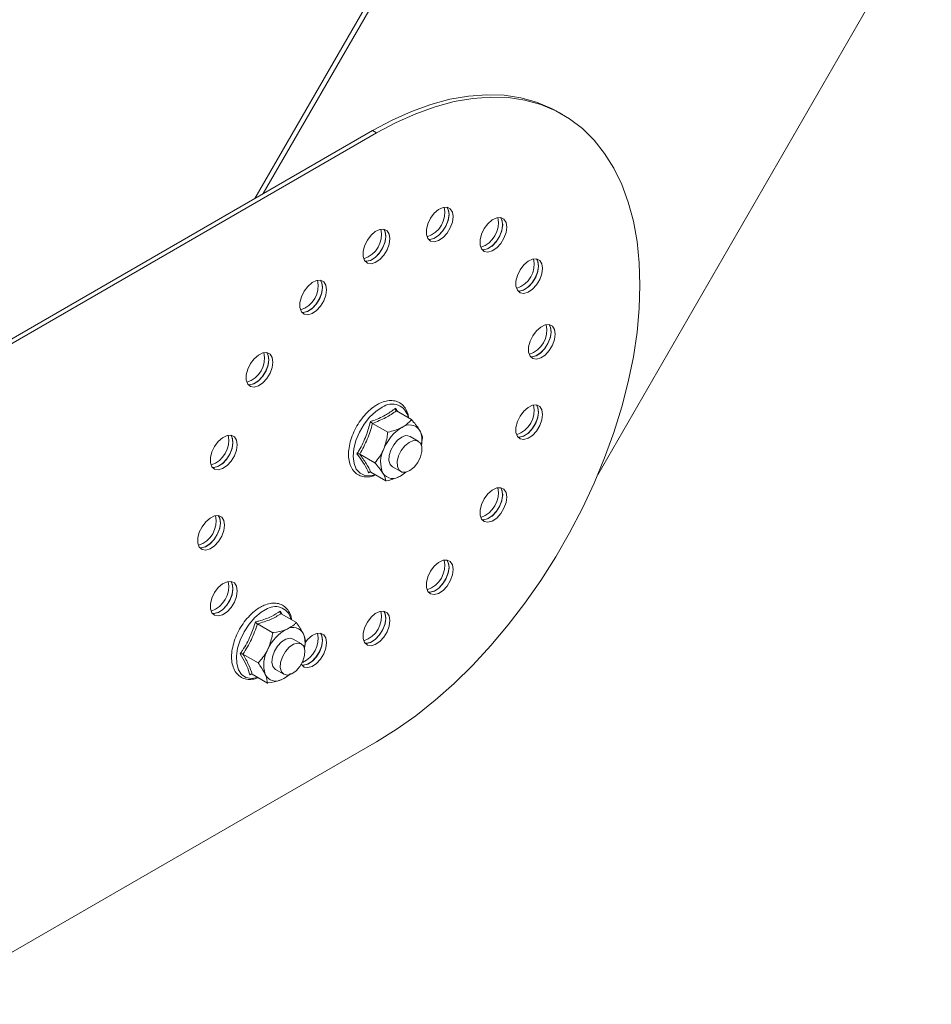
# Model space of a CAD drawing. Header units: millimetres. Extents: x -337 to 4147, y -1590 to -64.
# Tile 22 of 41: x 2723 to 2879, y -1447 to -1279. Entities that reach past the tile are written whole.
import ezdxf

# ---------------------------------------------------------------- set-up
doc = ezdxf.new("R2010")
doc.units = ezdxf.units.MM

msp = doc.modelspace()

# ---------------------------------------------------------------- linework, layer by layer
at = {"color": 7, "linetype": 'Continuous', "lineweight": 15}
for p, q in [((2878.6, -1110.2), (2763.6, -1309.39)), ((2879.31, -1110.6), (2765.02, -1308.57)), ((2870.56, -1272.99), (2822.24, -1356.69)), ((2816.27, -1295.05), (2815.56, -1294.64)), ((2603.37, -1401.89), (2783.69, -1297.79)), ((2604.08, -1402.29), (2784.39, -1298.2)), ((2787.8, -1345.71), (2790.4, -1347.22)), ((2783.72, -1347.87), (2786.32, -1349.37)), ((2791.55, -1350.92), (2790.14, -1350.11)), ((2792.29, -1350.31), (2792.02, -1351.57)), ((2781.53, -1353.11), (2784.13, -1354.61)), ((2787.14, -1355.3), (2788.55, -1356.12)), ((2783.36, -1356.18), (2783.04, -1356.31)), ((2783.42, -1356.2), (2786.02, -1357.7)), ((2789.4, -1356.2), (2788.49, -1356.87)), ((2767.94, -1380), (2768.18, -1380.42)), ((2768.08, -1380.42), (2770.69, -1381.92)), ((2764.03, -1382.16), (2766.64, -1383.66)), ((2771.55, -1385.56), (2770.14, -1384.75)), ((2772.26, -1385.36), (2772.02, -1386.25)), ((2761.56, -1387.34), (2764.16, -1388.84)), ((2763.1, -1390.77), (2762.74, -1390.88)), ((2763.13, -1390.78), (2765.74, -1392.28)), ((2767.14, -1389.94), (2768.55, -1390.76)), ((2706.61, -1447.21), (2784.39, -1402.31))]:
    msp.add_line(p, q, dxfattribs=at)
at = {"color": 7, "linetype": 'Continuous', "lineweight": 0}
msp.add_line((2784.39, -1298.2), (2783.69, -1297.79), dxfattribs=at)
at = {"color": 7, "linetype": 'Continuous', "lineweight": 15, "flags": 128}
for points in [[(2815.56, -1294.64), (2814.35, -1293.99), (2811.79, -1292.92), (2809.08, -1292.18), (2806.23, -1291.76), (2803.25, -1291.66), (2800.16, -1291.88), (2796.97, -1292.44), (2793.72, -1293.31), (2790.41, -1294.5), (2787.06, -1295.99), (2783.69, -1297.79)], [(2784.39, -1402.31), (2787.76, -1400.22), (2791.11, -1397.85), (2794.42, -1395.21), (2797.68, -1392.33), (2800.86, -1389.2), (2803.95, -1385.86), (2806.93, -1382.32), (2809.79, -1378.61), (2812.5, -1374.73), (2815.06, -1370.71), (2817.44, -1366.59), (2819.64, -1362.37), (2821.64, -1358.08), (2823.43, -1353.75), (2825.01, -1349.4), (2826.36, -1345.05), (2827.47, -1340.73), (2828.34, -1336.47), (2828.97, -1332.28), (2829.35, -1328.2), (2829.47, -1324.23), (2829.35, -1320.42), (2828.97, -1316.77), (2828.34, -1313.3), (2827.47, -1310.05), (2826.36, -1307.01), (2825.01, -1304.22), (2823.43, -1301.69), (2821.64, -1299.43), (2819.64, -1297.45), (2817.44, -1295.77), (2815.06, -1294.4), (2812.5, -1293.33), (2809.79, -1292.59), (2806.93, -1292.16), (2803.95, -1292.07), (2800.86, -1292.29), (2797.68, -1292.84), (2794.42, -1293.72), (2791.11, -1294.9), (2787.76, -1296.4), (2784.39, -1298.2)], [(2797.52, -1312.51), (2797.39, -1311.72), (2797.03, -1311.15), (2796.48, -1310.88), (2795.78, -1310.93), (2795.03, -1311.3), (2794.29, -1311.93), (2793.66, -1312.78), (2793.2, -1313.74), (2792.95, -1314.7), (2792.95, -1315.58), (2793.2, -1316.26), (2793.66, -1316.68), (2794.29, -1316.79), (2795.03, -1316.59), (2795.78, -1316.08), (2796.48, -1315.33), (2797.03, -1314.41), (2797.39, -1313.44), (2797.52, -1312.51)], [(2796.45, -1310.88), (2796.71, -1311.39), (2796.81, -1312.21), (2796.65, -1313.15), (2796.26, -1314.13), (2795.69, -1315.02), (2794.98, -1315.75), (2794.23, -1316.22), (2793.5, -1316.39), (2793.28, -1316.37)], [(2796.81, -1312.1), (2796.68, -1311.31), (2796.45, -1310.88)], [(2793.28, -1316.37), (2793.59, -1316.39), (2794.32, -1316.18), (2795.08, -1315.67), (2795.77, -1314.92), (2796.32, -1314.01), (2796.68, -1313.03), (2796.81, -1312.1)], [(2806.69, -1314.29), (2806.57, -1313.5), (2806.21, -1312.94), (2805.65, -1312.67), (2804.96, -1312.72), (2804.2, -1313.08), (2803.47, -1313.72), (2802.84, -1314.56), (2802.37, -1315.52), (2802.13, -1316.49), (2802.13, -1317.36), (2802.37, -1318.04), (2802.84, -1318.47), (2803.47, -1318.58), (2804.2, -1318.37), (2804.96, -1317.86), (2805.65, -1317.11), (2806.21, -1316.2), (2806.57, -1315.22), (2806.69, -1314.29)], [(2805.63, -1312.66), (2805.89, -1313.18), (2805.98, -1313.99), (2805.83, -1314.94), (2805.44, -1315.91), (2804.86, -1316.81), (2804.16, -1317.53), (2803.4, -1318), (2802.68, -1318.17), (2802.45, -1318.16)], [(2805.99, -1313.88), (2805.86, -1313.09), (2805.63, -1312.66)], [(2786.69, -1316.27), (2786.57, -1315.48), (2786.21, -1314.92), (2785.65, -1314.65), (2784.96, -1314.7), (2784.2, -1315.06), (2783.47, -1315.7), (2782.84, -1316.54), (2782.37, -1317.5), (2782.13, -1318.47), (2782.13, -1319.34), (2782.37, -1320.02), (2782.84, -1320.45), (2783.47, -1320.56), (2784.2, -1320.35), (2784.96, -1319.84), (2785.65, -1319.09), (2786.21, -1318.18), (2786.57, -1317.2), (2786.69, -1316.27)], [(2785.63, -1314.64), (2785.89, -1315.16), (2785.98, -1315.97), (2785.83, -1316.91), (2785.44, -1317.89), (2784.86, -1318.79), (2784.16, -1319.51), (2783.4, -1319.98), (2782.68, -1320.15), (2782.45, -1320.14)], [(2785.99, -1315.86), (2785.86, -1315.07), (2785.63, -1314.64)], [(2802.45, -1318.16), (2802.76, -1318.17), (2803.5, -1317.96), (2804.25, -1317.45), (2804.94, -1316.7), (2805.5, -1315.79), (2805.86, -1314.81), (2805.99, -1313.88)], [(2782.45, -1320.14), (2782.76, -1320.15), (2783.5, -1319.94), (2784.25, -1319.43), (2784.94, -1318.68), (2785.5, -1317.77), (2785.86, -1316.79), (2785.99, -1315.86)], [(2812.82, -1321.34), (2812.7, -1320.55), (2812.34, -1319.99), (2811.78, -1319.72), (2811.09, -1319.77), (2810.34, -1320.14), (2809.6, -1320.77), (2808.97, -1321.62), (2808.5, -1322.58), (2808.26, -1323.54), (2808.26, -1324.42), (2808.5, -1325.1), (2808.97, -1325.52), (2809.6, -1325.63), (2810.34, -1325.43), (2811.09, -1324.92), (2811.78, -1324.17), (2812.34, -1323.25), (2812.7, -1322.28), (2812.82, -1321.34)], [(2811.76, -1319.72), (2812.02, -1320.23), (2812.11, -1321.05), (2811.96, -1321.99), (2811.57, -1322.97), (2810.99, -1323.86), (2810.29, -1324.59), (2809.53, -1325.06), (2808.81, -1325.23), (2808.59, -1325.21)], [(2812.12, -1320.94), (2811.99, -1320.15), (2811.76, -1319.72)], [(2808.59, -1325.21), (2808.9, -1325.23), (2809.63, -1325.02), (2810.38, -1324.51), (2811.08, -1323.76), (2811.63, -1322.85), (2811.99, -1321.87), (2812.12, -1320.94)], [(2775.87, -1325), (2775.74, -1324.21), (2775.38, -1323.65), (2774.83, -1323.38), (2774.13, -1323.43), (2773.38, -1323.79), (2772.65, -1324.43), (2772.01, -1325.27), (2771.55, -1326.23), (2771.3, -1327.2), (2771.3, -1328.07), (2771.55, -1328.76), (2772.01, -1329.18), (2772.65, -1329.29), (2773.38, -1329.08), (2774.13, -1328.58), (2774.83, -1327.82), (2775.38, -1326.91), (2775.74, -1325.94), (2775.87, -1325)], [(2774.8, -1323.38), (2775.07, -1323.89), (2775.16, -1324.7), (2775, -1325.65), (2774.62, -1326.62), (2774.04, -1327.52), (2773.33, -1328.25), (2772.58, -1328.72), (2771.85, -1328.89), (2771.63, -1328.87)], [(2775.16, -1324.59), (2775.04, -1323.8), (2774.8, -1323.38)], [(2771.63, -1328.87), (2771.94, -1328.88), (2772.67, -1328.67), (2773.43, -1328.17), (2774.12, -1327.42), (2774.68, -1326.5), (2775.04, -1325.53), (2775.16, -1324.59)], [(2814.98, -1332.6), (2814.85, -1331.81), (2814.49, -1331.25), (2813.94, -1330.98), (2813.24, -1331.03), (2812.49, -1331.39), (2811.76, -1332.03), (2811.12, -1332.87), (2810.66, -1333.83), (2810.41, -1334.8), (2810.41, -1335.67), (2810.66, -1336.36), (2811.12, -1336.78), (2811.76, -1336.89), (2812.49, -1336.68), (2813.24, -1336.17), (2813.94, -1335.42), (2814.49, -1334.51), (2814.85, -1333.53), (2814.98, -1332.6)], [(2813.91, -1330.98), (2814.17, -1331.49), (2814.27, -1332.3), (2814.11, -1333.25), (2813.72, -1334.22), (2813.15, -1335.12), (2812.44, -1335.84), (2811.69, -1336.32), (2810.96, -1336.49), (2810.74, -1336.47)], [(2814.27, -1332.19), (2814.14, -1331.4), (2813.91, -1330.98)], [(2810.74, -1336.47), (2811.05, -1336.48), (2811.78, -1336.27), (2812.54, -1335.77), (2813.23, -1335.02), (2813.78, -1334.1), (2814.14, -1333.13), (2814.27, -1332.19)], [(2766.69, -1337.38), (2766.57, -1336.59), (2766.21, -1336.03), (2765.65, -1335.76), (2764.96, -1335.81), (2764.2, -1336.17), (2763.47, -1336.81), (2762.84, -1337.65), (2762.37, -1338.61), (2762.13, -1339.58), (2762.13, -1340.45), (2762.37, -1341.14), (2762.84, -1341.56), (2763.47, -1341.67), (2764.2, -1341.46), (2764.96, -1340.95), (2765.65, -1340.2), (2766.21, -1339.29), (2766.57, -1338.31), (2766.69, -1337.38)], [(2765.63, -1335.75), (2765.89, -1336.27), (2765.98, -1337.08), (2765.83, -1338.03), (2765.44, -1339), (2764.86, -1339.9), (2764.16, -1340.62), (2763.4, -1341.1), (2762.68, -1341.26), (2762.45, -1341.25)], [(2762.45, -1341.25), (2762.76, -1341.26), (2763.5, -1341.05), (2764.25, -1340.54), (2764.94, -1339.79), (2765.5, -1338.88), (2765.86, -1337.9), (2765.99, -1336.97)], [(2765.99, -1336.97), (2765.86, -1336.18), (2765.63, -1335.75)], [(2812.82, -1346.34), (2812.7, -1345.55), (2812.34, -1344.99), (2811.78, -1344.72), (2811.09, -1344.77), (2810.34, -1345.13), (2809.6, -1345.77), (2808.97, -1346.62), (2808.5, -1347.57), (2808.26, -1348.54), (2808.26, -1349.41), (2808.5, -1350.1), (2808.97, -1350.52), (2809.6, -1350.63), (2810.34, -1350.42), (2811.09, -1349.92), (2811.78, -1349.17), (2812.34, -1348.25), (2812.7, -1347.28), (2812.82, -1346.34)], [(2811.76, -1344.72), (2812.02, -1345.23), (2812.11, -1346.05), (2811.96, -1346.99), (2811.57, -1347.96), (2810.99, -1348.86), (2810.29, -1349.59), (2809.53, -1350.06), (2808.81, -1350.23), (2808.59, -1350.21)], [(2812.12, -1345.93), (2811.99, -1345.14), (2811.76, -1344.72)], [(2808.59, -1350.21), (2808.9, -1350.22), (2809.63, -1350.02), (2810.38, -1349.51), (2811.08, -1348.76), (2811.63, -1347.84), (2811.99, -1346.87), (2812.12, -1345.93)], [(2760.56, -1351.52), (2760.44, -1350.73), (2760.08, -1350.16), (2759.52, -1349.89), (2758.83, -1349.94), (2758.07, -1350.31), (2757.34, -1350.94), (2756.71, -1351.79), (2756.24, -1352.75), (2756, -1353.71), (2756, -1354.59), (2756.24, -1355.27), (2756.71, -1355.69), (2757.34, -1355.81), (2758.07, -1355.6), (2758.83, -1355.09), (2759.52, -1354.34), (2760.08, -1353.42), (2760.44, -1352.45), (2760.56, -1351.52)], [(2759.5, -1349.89), (2759.76, -1350.4), (2759.85, -1351.22), (2759.7, -1352.16), (2759.31, -1353.14), (2758.73, -1354.03), (2758.03, -1354.76), (2757.27, -1355.23), (2756.55, -1355.4), (2756.32, -1355.39)], [(2759.85, -1351.11), (2759.73, -1350.32), (2759.5, -1349.89)], [(2788.73, -1350.21), (2788, -1350.74), (2787.34, -1351.51), (2786.85, -1352.42), (2786.57, -1353.37), (2786.53, -1354.24), (2786.76, -1354.92), (2787.14, -1355.3)], [(2756.32, -1355.39), (2756.63, -1355.4), (2757.37, -1355.19), (2758.12, -1354.68), (2758.81, -1353.93), (2759.37, -1353.02), (2759.73, -1352.04), (2759.85, -1351.11)], [(2788.74, -1356.2), (2788.25, -1355.85), (2787.97, -1355.22), (2787.95, -1354.38), (2788.18, -1353.44), (2788.64, -1352.51), (2789.27, -1351.7), (2789.99, -1351.11), (2790.72, -1350.81), (2791.36, -1350.84), (2791.85, -1351.19), (2792.13, -1351.82), (2792.15, -1352.66), (2791.92, -1353.6), (2791.46, -1354.53), (2790.84, -1355.34), (2790.12, -1355.93), (2789.39, -1356.23), (2788.74, -1356.2)], [(2806.69, -1360.48), (2806.57, -1359.69), (2806.21, -1359.13), (2805.65, -1358.86), (2804.96, -1358.91), (2804.2, -1359.27), (2803.47, -1359.91), (2802.84, -1360.75), (2802.37, -1361.71), (2802.13, -1362.68), (2802.13, -1363.55), (2802.37, -1364.24), (2802.84, -1364.66), (2803.47, -1364.77), (2804.2, -1364.56), (2804.96, -1364.05), (2805.65, -1363.3), (2806.21, -1362.39), (2806.57, -1361.41), (2806.69, -1360.48)], [(2805.63, -1358.85), (2805.89, -1359.37), (2805.98, -1360.18), (2805.83, -1361.13), (2805.44, -1362.1), (2804.86, -1363), (2804.16, -1363.72), (2803.4, -1364.19), (2802.68, -1364.36), (2802.45, -1364.35)], [(2805.99, -1360.07), (2805.86, -1359.28), (2805.63, -1358.85)], [(2802.45, -1364.35), (2802.76, -1364.36), (2803.5, -1364.15), (2804.25, -1363.64), (2804.94, -1362.89), (2805.5, -1361.98), (2805.86, -1361), (2805.99, -1360.07)], [(2758.41, -1365.26), (2758.28, -1364.47), (2757.92, -1363.91), (2757.37, -1363.64), (2756.67, -1363.69), (2755.92, -1364.05), (2755.19, -1364.69), (2754.55, -1365.53), (2754.09, -1366.49), (2753.84, -1367.46), (2753.84, -1368.33), (2754.09, -1369.01), (2754.55, -1369.43), (2755.19, -1369.55), (2755.92, -1369.34), (2756.67, -1368.83), (2757.37, -1368.08), (2757.92, -1367.17), (2758.28, -1366.19), (2758.41, -1365.26)], [(2757.34, -1363.63), (2757.61, -1364.15), (2757.7, -1364.96), (2757.54, -1365.9), (2757.16, -1366.88), (2756.58, -1367.78), (2755.87, -1368.5), (2755.12, -1368.97), (2754.39, -1369.14), (2754.17, -1369.13)], [(2757.7, -1364.85), (2757.58, -1364.06), (2757.34, -1363.63)], [(2754.17, -1369.13), (2754.48, -1369.14), (2755.21, -1368.93), (2755.97, -1368.42), (2756.66, -1367.67), (2757.22, -1366.76), (2757.58, -1365.78), (2757.7, -1364.85)], [(2797.52, -1372.86), (2797.39, -1372.07), (2797.03, -1371.51), (2796.48, -1371.24), (2795.78, -1371.28), (2795.03, -1371.65), (2794.29, -1372.29), (2793.66, -1373.13), (2793.2, -1374.09), (2792.95, -1375.05), (2792.95, -1375.93), (2793.2, -1376.61), (2793.66, -1377.03), (2794.29, -1377.15), (2795.03, -1376.94), (2795.78, -1376.43), (2796.48, -1375.68), (2797.03, -1374.77), (2797.39, -1373.79), (2797.52, -1372.86)], [(2796.45, -1371.23), (2796.71, -1371.75), (2796.81, -1372.56), (2796.65, -1373.5), (2796.26, -1374.48), (2795.69, -1375.38), (2794.98, -1376.1), (2794.23, -1376.57), (2793.5, -1376.74), (2793.28, -1376.73)], [(2796.81, -1372.45), (2796.68, -1371.66), (2796.45, -1371.23)], [(2793.28, -1376.73), (2793.59, -1376.74), (2794.32, -1376.53), (2795.08, -1376.02), (2795.77, -1375.27), (2796.32, -1374.36), (2796.68, -1373.38), (2796.81, -1372.45)], [(2760.56, -1376.51), (2760.44, -1375.72), (2760.08, -1375.16), (2759.52, -1374.89), (2758.83, -1374.94), (2758.07, -1375.3), (2757.34, -1375.94), (2756.71, -1376.79), (2756.24, -1377.74), (2756, -1378.71), (2756, -1379.59), (2756.24, -1380.27), (2756.71, -1380.69), (2757.34, -1380.8), (2758.07, -1380.59), (2758.83, -1380.09), (2759.52, -1379.34), (2760.08, -1378.42), (2760.44, -1377.45), (2760.56, -1376.51)], [(2759.5, -1374.89), (2759.76, -1375.4), (2759.85, -1376.22), (2759.7, -1377.16), (2759.31, -1378.13), (2758.73, -1379.03), (2758.03, -1379.76), (2757.27, -1380.23), (2756.55, -1380.4), (2756.32, -1380.38)], [(2759.85, -1376.11), (2759.73, -1375.32), (2759.5, -1374.89)], [(2756.32, -1380.38), (2756.63, -1380.39), (2757.37, -1380.19), (2758.12, -1379.68), (2758.81, -1378.93), (2759.37, -1378.01), (2759.73, -1377.04), (2759.85, -1376.11)], [(2786.69, -1381.59), (2786.57, -1380.8), (2786.21, -1380.24), (2785.65, -1379.97), (2784.96, -1380.02), (2784.2, -1380.38), (2783.47, -1381.02), (2782.84, -1381.86), (2782.37, -1382.82), (2782.13, -1383.79), (2782.13, -1384.66), (2782.37, -1385.35), (2782.84, -1385.77), (2783.47, -1385.88), (2784.2, -1385.67), (2784.96, -1385.16), (2785.65, -1384.41), (2786.21, -1383.5), (2786.57, -1382.52), (2786.69, -1381.59)], [(2785.63, -1379.97), (2785.89, -1380.48), (2785.98, -1381.29), (2785.83, -1382.24), (2785.44, -1383.21), (2784.86, -1384.11), (2784.16, -1384.83), (2783.4, -1385.31), (2782.68, -1385.48), (2782.45, -1385.46)], [(2785.99, -1381.18), (2785.86, -1380.39), (2785.63, -1379.97)], [(2782.45, -1385.46), (2782.76, -1385.47), (2783.5, -1385.26), (2784.25, -1384.76), (2784.94, -1384.01), (2785.5, -1383.09), (2785.86, -1382.12), (2785.99, -1381.18)], [(2774.8, -1383.73), (2775.07, -1384.24), (2775.16, -1385.06), (2775, -1386), (2774.62, -1386.97), (2774.04, -1387.87), (2773.33, -1388.6), (2772.58, -1389.07), (2771.85, -1389.24), (2771.63, -1389.22)], [(2775.87, -1385.35), (2775.74, -1384.56), (2775.38, -1384), (2774.83, -1383.73), (2774.13, -1383.78), (2773.38, -1384.14), (2772.65, -1384.78), (2772.23, -1385.29)], [(2775.16, -1384.94), (2775.04, -1384.15), (2774.8, -1383.73)], [(2768.91, -1384.76), (2768.17, -1385.23), (2767.49, -1385.95), (2766.95, -1386.84), (2766.61, -1387.79), (2766.52, -1388.68), (2766.68, -1389.42), (2767.08, -1389.91), (2767.14, -1389.94)], [(2770.63, -1390.19), (2769.9, -1390.69), (2769.18, -1390.9), (2768.57, -1390.77), (2768.14, -1390.33), (2767.94, -1389.63), (2767.99, -1388.75), (2768.3, -1387.8), (2768.81, -1386.89), (2769.47, -1386.14), (2770.21, -1385.63), (2770.92, -1385.43), (2771.53, -1385.55), (2771.96, -1385.99), (2772.16, -1386.7), (2772.11, -1387.58), (2771.81, -1388.53), (2771.29, -1389.43), (2770.63, -1390.19)], [(2770.14, -1384.75), (2769.61, -1384.61), (2768.91, -1384.76)], [(2771.53, -1389.07), (2771.55, -1389.11), (2772.01, -1389.53), (2772.65, -1389.64), (2773.38, -1389.43), (2774.13, -1388.93), (2774.83, -1388.18), (2775.38, -1387.26), (2775.74, -1386.29), (2775.87, -1385.35)], [(2771.63, -1389.22), (2771.94, -1389.23), (2772.67, -1389.03), (2773.43, -1388.52), (2774.12, -1387.77), (2774.68, -1386.85), (2775.04, -1385.88), (2775.16, -1384.94)]]:
    msp.add_lwpolyline(points, dxfattribs=at)
at = {"color": 7, "linetype": 'Continuous', "lineweight": 0, "flags": 128}
for points in [[(2785.38, -1345.1), (2784.27, -1345.83), (2783.22, -1346.82), (2782.27, -1348.02), (2781.48, -1349.37), (2780.89, -1350.79), (2780.53, -1352.2), (2780.42, -1353.54), (2780.56, -1354.72), (2780.95, -1355.68), (2781.58, -1356.38), (2782.39, -1356.77), (2783.36, -1356.83), (2784.19, -1356.65)], [(2765.78, -1379.55), (2764.67, -1380.17), (2763.59, -1381.07), (2762.6, -1382.21), (2761.75, -1383.51), (2761.08, -1384.91), (2760.63, -1386.33), (2760.43, -1387.7), (2760.48, -1388.95), (2760.78, -1390), (2761.33, -1390.8), (2762.07, -1391.3), (2762.99, -1391.49), (2764.02, -1391.34), (2764.08, -1391.32)]]:
    msp.add_lwpolyline(points, dxfattribs=at)
at = {"color": 7, "linetype": 'Continuous', "lineweight": 15}
for centre, radius, start, end in [((2791.71, -1311.8), 4.37, 287.9136, 12.0918), ((2800.88, -1313.59), 4.37, 287.9136, 12.0917), ((2780.88, -1315.57), 4.37, 287.9136, 12.0918), ((2807.01, -1320.64), 4.37, 287.9136, 12.0917), ((2770.06, -1324.3), 4.37, 287.9136, 12.0918), ((2809.17, -1331.9), 4.37, 287.9137, 12.0917), ((2760.88, -1336.68), 4.37, 287.9136, 12.0917), ((2807.01, -1345.64), 4.37, 287.9136, 12.0917), ((2792.63, -1354.97), 7.49, 120.8412, 158.5869), ((2790.05, -1350.23), 2.11, 35.4479, 126.7166), ((2754.75, -1350.81), 4.37, 287.9136, 12.0918), ((2789.51, -1351.33), 1.37, 62.9891, 125.003), ((2788.27, -1350.75), 3.91, 346.8951, 26.5268), ((2789.94, -1354.48), 4.84, 152.4228, 203.4248), ((2787.22, -1355.18), 2.11, 215.4481, 306.7165), ((2785.87, -1352.02), 5.51, 298.3967, 310.3883), ((2800.88, -1359.78), 4.37, 287.9137, 12.0917), ((2752.6, -1364.56), 4.37, 287.9133, 12.092), ((2791.71, -1372.15), 4.37, 287.9136, 12.0917), ((2754.75, -1375.81), 4.37, 287.9137, 12.0917), ((2780.88, -1380.89), 4.37, 287.9136, 12.0917), ((2772.3, -1389.34), 7.07, 117.0417, 156.3088), ((2770.1, -1384.74), 1.99, 25.5341, 120.8031), ((2769.96, -1384.63), 4.46, 293.1936, 11.5064), ((2768, -1385.39), 4.18, 347.6885, 21.0374), ((2770.52, -1389.16), 5.4, 150.4063, 197.6843), ((2767.17, -1389.95), 1.99, 205.5348, 300.8028), ((2766.11, -1387), 5.09, 294.083, 310.7757)]:
    msp.add_arc(centre, radius, start, end, dxfattribs=at)
at = {"color": 7, "linetype": 'Continuous', "lineweight": 0}
for centre, radius, start, end in [((2787.05, -1347.37), 2.82, 9.9447, 126.36), ((2767.11, -1381.94), 2.74, 11.1036, 119.2123)]:
    msp.add_arc(centre, radius, start, end, dxfattribs=at)
at = {"color": 7, "linetype": 'Continuous', "lineweight": 15}
for points, knots in [([(2789.88, -1346.92), (2789.85, -1346.67), (2789.75, -1346.03), (2789.32, -1345.19), (2788.64, -1344.46), (2787.77, -1344.03), (2786.81, -1343.91), (2785.78, -1344.07), (2784.88, -1344.44), (2783.98, -1344.98), (2783.08, -1345.69), (2782.09, -1346.74), (2781.22, -1347.96), (2780.5, -1349.28), (2779.97, -1350.66), (2779.66, -1352.04), (2779.57, -1353.35), (2779.73, -1354.55), (2780.13, -1355.58), (2780.77, -1356.37), (2781.6, -1356.87), (2782.55, -1357.06), (2783.44, -1357), (2784.02, -1356.77), (2784.25, -1356.68)], [0, 0, 0, 0, 0.031213, 0.08071, 0.128869, 0.17512, 0.220633, 0.266824, 0.314044, 0.340053, 0.389075, 0.438032, 0.486886, 0.535704, 0.584583, 0.633608, 0.682896, 0.732508, 0.782138, 0.830725, 0.87738, 0.922979, 0.968866, 1, 1, 1, 1]), ([(2787.64, -1345.29), (2787.75, -1345.44), (2787.9, -1345.64), (2788.01, -1345.81), (2788.04, -1345.85)], [0, 0, 0, 0, 0.765102, 1, 1, 1, 1]), ([(2787.8, -1345.71), (2787.77, -1345.69), (2787.72, -1345.65), (2787.67, -1345.55), (2787.64, -1345.43), (2787.64, -1345.34), (2787.64, -1345.3), (2787.64, -1345.29)], [0, 0, 0, 0, 0.236174, 0.471403, 0.732457, 0.992077, 1, 1, 1, 1]), ([(2783.72, -1347.87), (2783.69, -1347.85), (2783.63, -1347.81), (2783.53, -1347.73), (2783.44, -1347.65), (2783.38, -1347.59), (2783.36, -1347.56), (2783.36, -1347.56)], [0, 0, 0, 0, 0.236175, 0.4714, 0.732458, 0.992082, 1, 1, 1, 1]), ([(2788.79, -1348.54), (2788.68, -1348.59), (2788, -1348.94), (2787.12, -1349.19), (2786.36, -1349.36), (2786.32, -1349.37)], [0, 0, 0, 0, 0.148486, 0.96557, 1, 1, 1, 1]), ([(2790.4, -1347.22), (2790.3, -1347.35), (2789.89, -1347.83), (2789.25, -1348.24), (2788.79, -1348.54)], [0, 0, 0, 0, 0.2632556, 1, 1, 1, 1]), ([(2790.4, -1347.22), (2790.88, -1347.79), (2791.41, -1348.42), (2791.74, -1348.95), (2791.77, -1349.01)], [0, 0, 0, 0, 0.896037, 1, 1, 1, 1]), ([(2785.65, -1352.24), (2785.9, -1351.48), (2786.2, -1350.55), (2786.3, -1349.57), (2786.32, -1349.37)], [0, 0, 0, 0, 0.8014622, 1, 1, 1, 1]), ([(2791.77, -1349.01), (2791.97, -1349.4), (2792.23, -1349.89), (2792.28, -1350.24), (2792.29, -1350.31)], [0, 0, 0, 0, 0.801462, 1, 1, 1, 1]), ([(2781.06, -1353.07), (2781.06, -1353.06), (2781.1, -1353.06), (2781.18, -1353.04), (2781.31, -1353.04), (2781.43, -1353.07), (2781.5, -1353.09), (2781.53, -1353.11)], [0, 0, 0, 0, 0.00792, 0.267538, 0.528599, 0.763822, 1, 1, 1, 1]), ([(2784.13, -1354.61), (2784.65, -1353.95), (2785.23, -1353.22), (2785.61, -1352.33), (2785.65, -1352.24)], [0, 0, 0, 0, 0.896037, 1, 1, 1, 1]), ([(2785.5, -1356.4), (2785.19, -1355.95), (2784.79, -1355.38), (2784.24, -1354.74), (2784.13, -1354.61)], [0, 0, 0, 0, 0.801463, 1, 1, 1, 1]), ([(2783.04, -1356.31), (2783.04, -1356.31), (2783.07, -1356.28), (2783.13, -1356.22), (2783.23, -1356.18), (2783.33, -1356.16), (2783.39, -1356.19), (2783.42, -1356.2)], [0, 0, 0, 0, 0.0079233, 0.267549, 0.5285995, 0.7638249, 1, 1, 1, 1]), ([(2786.02, -1357.7), (2785.94, -1357.36), (2785.85, -1356.98), (2785.53, -1356.46), (2785.5, -1356.4)], [0, 0, 0, 0, 0.896038, 1, 1, 1, 1]), ([(2788.49, -1356.87), (2788.38, -1356.92), (2787.69, -1357.27), (2786.82, -1357.53), (2786.05, -1357.7), (2786.02, -1357.7)], [0, 0, 0, 0, 0.148486, 0.96557, 1, 1, 1, 1]), ([(2769.88, -1381.46), (2769.88, -1381.39), (2769.84, -1380.92), (2769.52, -1380.19), (2768.93, -1379.35), (2768.12, -1378.81), (2767.19, -1378.56), (2766.19, -1378.61), (2765.31, -1378.89), (2764.4, -1379.34), (2763.49, -1379.97), (2762.46, -1380.95), (2761.54, -1382.1), (2760.76, -1383.4), (2760.16, -1384.76), (2759.76, -1386.14), (2759.58, -1387.49), (2759.64, -1388.74), (2759.94, -1389.84), (2760.49, -1390.73), (2761.26, -1391.35), (2762.17, -1391.66), (2763.15, -1391.69), (2763.84, -1391.48), (2764.18, -1391.38)], [0, 0, 0, 0, 0.007861, 0.057903, 0.107089, 0.154374, 0.200344, 0.246404, 0.293047, 0.31932, 0.368656, 0.418007, 0.46725, 0.516424, 0.565624, 0.614933, 0.664461, 0.714306, 0.764388, 0.813895, 0.861658, 0.907786, 0.953676, 1, 1, 1, 1]), ([(2768.08, -1380.42), (2768.06, -1380.4), (2768, -1380.36), (2767.95, -1380.26), (2767.93, -1380.14), (2767.93, -1380.05), (2767.94, -1380), (2767.94, -1380)], [0, 0, 0, 0, 0.236174, 0.471401, 0.732463, 0.992086, 1, 1, 1, 1]), ([(2764.03, -1382.16), (2764, -1382.14), (2763.94, -1382.1), (2763.85, -1382.02), (2763.76, -1381.93), (2763.71, -1381.86), (2763.69, -1381.83), (2763.69, -1381.83)], [0, 0, 0, 0, 0.236175, 0.471398, 0.732452, 0.99208, 1, 1, 1, 1]), ([(2770.69, -1381.92), (2770.58, -1382.03), (2770.18, -1382.45), (2769.55, -1382.79), (2769.09, -1383.04)], [0, 0, 0, 0, 0.263259, 1, 1, 1, 1]), ([(2770.69, -1381.92), (2771.11, -1382.54), (2771.59, -1383.23), (2771.87, -1383.83), (2771.9, -1383.89)], [0, 0, 0, 0, 0.896037, 1, 1, 1, 1]), ([(2765.82, -1386.5), (2766.11, -1385.75), (2766.46, -1384.82), (2766.61, -1383.85), (2766.64, -1383.66)], [0, 0, 0, 0, 0.801461, 1, 1, 1, 1]), ([(2769.09, -1383.04), (2768.98, -1383.08), (2768.3, -1383.36), (2767.43, -1383.54), (2766.67, -1383.66), (2766.64, -1383.66)], [0, 0, 0, 0, 0.148488, 0.965571, 1, 1, 1, 1]), ([(2771.9, -1383.89), (2772.06, -1384.33), (2772.26, -1384.87), (2772.26, -1385.28), (2772.26, -1385.36)], [0, 0, 0, 0, 0.8014623, 1, 1, 1, 1]), ([(2761.09, -1387.27), (2761.09, -1387.27), (2761.13, -1387.26), (2761.21, -1387.26), (2761.34, -1387.27), (2761.46, -1387.29), (2761.53, -1387.32), (2761.56, -1387.34)], [0, 0, 0, 0, 0.007915, 0.267537, 0.528599, 0.763824, 1, 1, 1, 1]), ([(2764.16, -1388.84), (2764.72, -1388.19), (2765.35, -1387.47), (2765.78, -1386.59), (2765.82, -1386.5)], [0, 0, 0, 0, 0.896036, 1, 1, 1, 1]), ([(2765.38, -1390.8), (2765.1, -1390.3), (2764.76, -1389.67), (2764.26, -1388.98), (2764.16, -1388.84)], [0, 0, 0, 0, 0.801462, 1, 1, 1, 1]), ([(2762.74, -1390.88), (2762.74, -1390.88), (2762.77, -1390.85), (2762.84, -1390.8), (2762.94, -1390.75), (2763.04, -1390.74), (2763.1, -1390.76), (2763.13, -1390.78)], [0, 0, 0, 0, 0.007931, 0.267552, 0.528599, 0.763825, 1, 1, 1, 1]), ([(2765.74, -1392.28), (2765.7, -1391.89), (2765.66, -1391.45), (2765.4, -1390.86), (2765.38, -1390.8)], [0, 0, 0, 0, 0.896037, 1, 1, 1, 1]), ([(2769.66, -1390.66), (2769.59, -1390.73), (2769.22, -1391.11), (2768.65, -1391.41), (2768.19, -1391.65)], [0, 0, 0, 0, 0.181469, 1, 1, 1, 1]), ([(2768.19, -1391.65), (2768.08, -1391.7), (2767.4, -1391.98), (2766.53, -1392.16), (2765.77, -1392.27), (2765.74, -1392.28)], [0, 0, 0, 0, 0.148483, 0.965571, 1, 1, 1, 1])]:
    msp.add_open_spline(points, degree=3, knots=knots, dxfattribs=at)
at = {"color": 7, "linetype": 'Continuous', "lineweight": 0}
for points, knots in [([(2783.36, -1347.56), (2783.55, -1347.49), (2784.54, -1347.14), (2786.09, -1346.44), (2787.15, -1345.66), (2787.64, -1345.29)], [0, 0, 0, 0, 0.118084, 0.592258, 1, 1, 1, 1]), ([(2787.8, -1345.71), (2787.22, -1346.12), (2786.05, -1346.95), (2784.5, -1347.56), (2783.72, -1347.87)], [0, 0, 0, 0, 0.492148, 1, 1, 1, 1]), ([(2781.06, -1353.07), (2781.18, -1352.87), (2781.78, -1351.88), (2782.67, -1350.08), (2783.14, -1348.35), (2783.36, -1347.56)], [0, 0, 0, 0, 0.118083, 0.592259, 1, 1, 1, 1]), ([(2783.72, -1347.87), (2783.45, -1348.78), (2782.91, -1350.64), (2781.99, -1352.28), (2781.53, -1353.11)], [0, 0, 0, 0, 0.492148, 1, 1, 1, 1]), ([(2783.04, -1356.31), (2782.99, -1356.2), (2782.76, -1355.64), (2782.2, -1354.6), (2781.42, -1353.55), (2781.06, -1353.07)], [0, 0, 0, 0, 0.118084, 0.592259, 1, 1, 1, 1]), ([(2781.53, -1353.11), (2781.93, -1353.67), (2782.75, -1354.81), (2783.19, -1355.73), (2783.42, -1356.2)], [0, 0, 0, 0, 0.492148, 1, 1, 1, 1]), ([(2763.69, -1381.83), (2763.88, -1381.78), (2764.86, -1381.51), (2766.4, -1380.97), (2767.45, -1380.31), (2767.94, -1380)], [0, 0, 0, 0, 0.118084, 0.592259, 1, 1, 1, 1]), ([(2768.08, -1380.42), (2767.51, -1380.76), (2766.35, -1381.45), (2764.81, -1381.92), (2764.03, -1382.16)], [0, 0, 0, 0, 0.492148, 1, 1, 1, 1]), ([(2761.09, -1387.27), (2761.22, -1387.08), (2761.88, -1386.1), (2762.87, -1384.32), (2763.43, -1382.62), (2763.69, -1381.83)], [0, 0, 0, 0, 0.118084, 0.592258, 1, 1, 1, 1]), ([(2764.03, -1382.16), (2763.72, -1383.06), (2763.08, -1384.89), (2762.07, -1386.51), (2761.56, -1387.34)], [0, 0, 0, 0, 0.492149, 1, 1, 1, 1]), ([(2762.74, -1390.88), (2762.71, -1390.76), (2762.54, -1390.13), (2762.09, -1388.96), (2761.4, -1387.81), (2761.09, -1387.27)], [0, 0, 0, 0, 0.118083, 0.592258, 1, 1, 1, 1]), ([(2761.56, -1387.34), (2761.91, -1387.95), (2762.62, -1389.21), (2762.96, -1390.25), (2763.13, -1390.78)], [0, 0, 0, 0, 0.492149, 1, 1, 1, 1])]:
    msp.add_open_spline(points, degree=3, knots=knots, dxfattribs=at)

doc.saveas('drawing.dxf')
